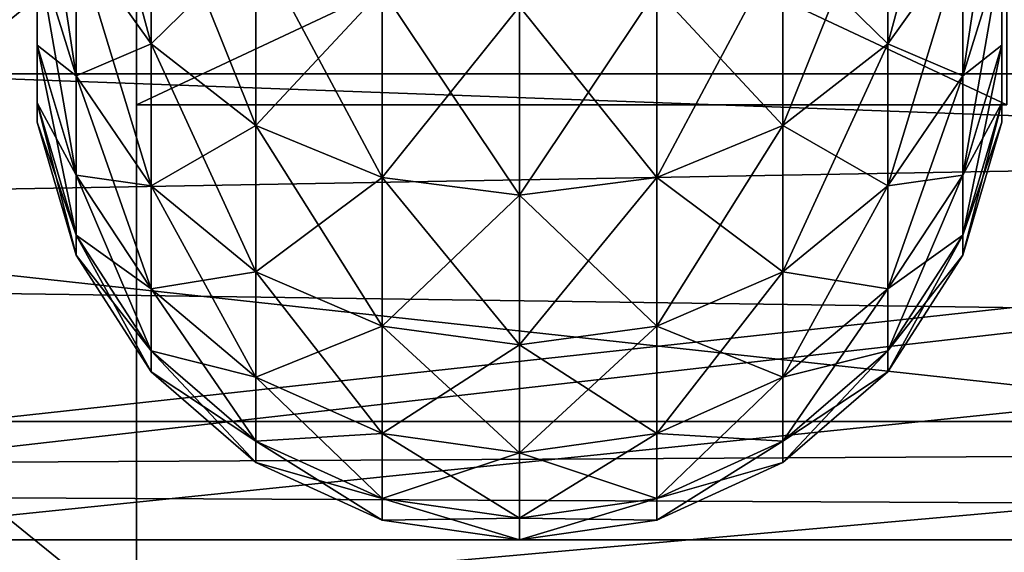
# Model space of a CAD drawing. Extents: x 0 to 200, y 18 to 95.
# Tile 160 of 256: x 84.66 to 87.49, y 37.19 to 38.72. Entities that reach past the tile are written whole.
import ezdxf

# ---------------------------------------------------------------- set-up
doc = ezdxf.new("R2010")
doc.units = 0

msp = doc.modelspace()

# ---------------------------------------------------------------- linework, layer by layer
for points in [[(113.275154, 38.566761, 277.913177), (37.428932, 40.155949, 279.984253), (39.5, 38.566761, 277.913177)], [(115.346222, 40.155949, 279.984253), (37.428932, 40.155949, 279.984253), (113.275154, 38.566761, 277.913177)], [(51.571064, 40.155949, 265.842102), (103.275146, 38.566761, 267.913177), (49.499989, 38.566761, 267.913177)], [(51.571064, 40.155949, 265.842102), (101.204079, 40.155949, 265.842102), (103.275146, 38.566761, 267.913177)], [(84.999992, 39.649292, 266.625), (84.999992, 38.477016, 271), (84.999992, 36.990273, 268.663544)], [(84.999992, 39.017784, 264.453369), (84.999992, 39.649292, 266.625), (84.999992, 36.990273, 268.663544)], [(84.999992, 39.649292, 275.375), (84.999992, 39.017784, 277.546631), (84.999992, 38.477016, 271)], [(87.499992, 39.649292, 275.375), (84.999992, 39.649292, 275.375), (84.999992, 38.477016, 271)], [(87.499992, 38.477016, 271), (87.499992, 39.649292, 275.375), (84.999992, 38.477016, 271)], [(84.999992, 39.649292, 266.625), (87.499992, 38.477016, 271), (84.999992, 38.477016, 271)], [(84.999992, 39.649292, 266.625), (87.499992, 39.649292, 266.625), (87.499992, 38.477016, 271)], [(84.826508, 39.452747, 266.115112), (85.041946, 39.168907, 265.936768), (85.041946, 38.652668, 266.870819)], [(84.826508, 38.954697, 267.016266), (84.826508, 39.452747, 266.115112), (85.041946, 38.652668, 266.870819)], [(87.373482, 38.954697, 274.983734), (87.373482, 39.452747, 275.884888), (87.158043, 38.652668, 275.129181)], [(87.373482, 39.452747, 275.884888), (87.158043, 39.168907, 276.063232), (87.158043, 38.652668, 275.129181)], [(84.714241, 39.299171, 267.182159), (84.826508, 38.954697, 267.016266), (84.826508, 38.560673, 267.967529)], [(84.714241, 38.921558, 268.093781), (84.714241, 39.299171, 267.182159), (84.826508, 38.560673, 267.967529)], [(84.714241, 39.29768, 268.225403), (84.714241, 38.921558, 268.093781), (84.714241, 38.648388, 269.041992)], [(84.714241, 39.03688, 269.130646), (84.714241, 39.29768, 268.225403), (84.714241, 38.648388, 269.041992)], [(87.485748, 38.921558, 273.906219), (87.485748, 39.299171, 274.817841), (87.373482, 38.560673, 274.032471)], [(87.485748, 39.299171, 274.817841), (87.373482, 38.954697, 274.983734), (87.373482, 38.560673, 274.032471)], [(87.485748, 39.03688, 272.869354), (87.485748, 39.29768, 273.774597), (87.485748, 38.648388, 272.958008)], [(87.485748, 39.29768, 273.774597), (87.485748, 38.921558, 273.906219), (87.485748, 38.648388, 272.958008)], [(66.999992, 39.196945, 259.53186), (99.683624, 39.210865, 259.553802), (66.999992, 35.485626, 263.375061)], [(99.683624, 39.210865, 259.553802), (100.000092, 38.878841, 259.761322), (66.999992, 35.485626, 263.375061)], [(122.799995, 37.156258, 280.72522), (66.999992, 39.196945, 282.468109), (66.999992, 35.485626, 278.624939)], [(122.799995, 39.196945, 282.468109), (66.999992, 39.196945, 282.468109), (122.799995, 37.156258, 280.72522)], [(85.041946, 39.168907, 276.063232), (84.826508, 38.954697, 274.983734), (85.041946, 38.652668, 275.129181)], [(85.041946, 39.168907, 265.936768), (85.343102, 38.947952, 265.797913), (85.343102, 38.417564, 266.757599)], [(85.041946, 38.652668, 266.870819), (85.041946, 39.168907, 265.936768), (85.343102, 38.417564, 266.757599)], [(85.343102, 38.947952, 276.202087), (85.041946, 39.168907, 276.063232), (85.041946, 38.652668, 275.129181)], [(87.158043, 38.652668, 275.129181), (87.158043, 39.168907, 276.063232), (86.856895, 38.417564, 275.242401)], [(87.158043, 39.168907, 276.063232), (86.856895, 38.947952, 276.202087), (86.856895, 38.417564, 275.242401)], [(86.856895, 38.947952, 265.797913), (87.158043, 39.168907, 265.936768), (87.158043, 38.652668, 266.870819)], [(87.158043, 39.168907, 265.936768), (87.373482, 38.954697, 267.016266), (87.158043, 38.652668, 266.870819)], [(84.714241, 39.03688, 269.130646), (84.714241, 38.648388, 269.041992), (84.714241, 38.483101, 270.014801)], [(84.714241, 38.879078, 270.059418), (84.714241, 39.03688, 269.130646), (84.714241, 38.483101, 270.014801)], [(84.714241, 39.03688, 272.869354), (84.714241, 38.879078, 271.940582), (84.714241, 38.648388, 272.958008)], [(84.714241, 38.921558, 273.906219), (84.714241, 39.03688, 272.869354), (84.714241, 38.648388, 272.958008)], [(87.485748, 38.879078, 271.940582), (87.485748, 39.03688, 272.869354), (87.485748, 38.483101, 271.985199)], [(87.485748, 39.03688, 272.869354), (87.485748, 38.648388, 272.958008), (87.485748, 38.483101, 271.985199)], [(87.485748, 38.921558, 268.093781), (87.485748, 39.03688, 269.130646), (87.485748, 38.648388, 269.041992)], [(87.485748, 39.03688, 269.130646), (87.485748, 38.879078, 270.059418), (87.485748, 38.648388, 269.041992)], [(82.499992, 39.017784, 264.453369), (84.999992, 36.990273, 268.663544), (82.499992, 36.990273, 268.663544)], [(82.499992, 39.017784, 264.453369), (84.999992, 39.017784, 264.453369), (84.999992, 36.990273, 268.663544)], [(84.999992, 39.017784, 277.546631), (82.499992, 39.017784, 277.546631), (82.499992, 36.990273, 273.336456)], [(84.999992, 36.990273, 273.336456), (84.999992, 39.017784, 277.546631), (82.499992, 36.990273, 273.336456)], [(84.999992, 38.477016, 271), (84.999992, 39.017784, 277.546631), (84.999992, 36.990273, 273.336456)], [(84.826508, 38.954697, 274.983734), (84.714241, 38.921558, 273.906219), (84.826508, 38.560673, 274.032471)], [(84.826508, 38.954697, 267.016266), (85.041946, 38.652668, 266.870819), (85.041946, 38.244263, 267.856812)], [(84.826508, 38.560673, 267.967529), (84.826508, 38.954697, 267.016266), (85.041946, 38.244263, 267.856812)], [(85.041946, 38.652668, 275.129181), (84.826508, 38.954697, 274.983734), (84.826508, 38.560673, 274.032471)], [(87.373482, 38.560673, 274.032471), (87.373482, 38.954697, 274.983734), (87.158043, 38.244263, 274.143188)], [(87.373482, 38.954697, 274.983734), (87.158043, 38.652668, 275.129181), (87.158043, 38.244263, 274.143188)], [(87.158043, 38.652668, 266.870819), (87.373482, 38.954697, 267.016266), (87.373482, 38.560673, 267.967529)], [(87.373482, 38.954697, 267.016266), (87.485748, 38.921558, 268.093781), (87.373482, 38.560673, 267.967529)], [(85.343102, 38.947952, 276.202087), (85.041946, 38.652668, 275.129181), (85.343102, 38.417564, 275.242401)], [(85.343102, 38.947952, 265.797913), (85.705574, 38.807789, 265.709839), (85.705574, 38.268421, 266.68576)], [(85.343102, 38.417564, 266.757599), (85.343102, 38.947952, 265.797913), (85.705574, 38.268421, 266.68576)], [(85.705574, 38.807789, 276.290131), (85.343102, 38.947952, 276.202087), (85.343102, 38.417564, 275.242401)], [(86.856895, 38.417564, 275.242401), (86.856895, 38.947952, 276.202087), (86.494415, 38.268421, 275.31424)], [(86.856895, 38.947952, 276.202087), (86.494415, 38.807789, 276.290131), (86.494415, 38.268421, 275.31424)], [(86.494415, 38.807789, 265.709839), (86.856895, 38.947952, 265.797913), (86.856895, 38.417564, 266.757599)], [(86.856895, 38.947952, 265.797913), (87.158043, 38.652668, 266.870819), (86.856895, 38.417564, 266.757599)], [(84.714241, 38.921558, 268.093781), (84.826508, 38.560673, 267.967529), (84.826508, 38.275635, 268.956909)], [(84.714241, 38.648388, 269.041992), (84.714241, 38.921558, 268.093781), (84.826508, 38.275635, 268.956909)], [(84.714241, 38.921558, 273.906219), (84.714241, 38.648388, 272.958008), (84.826508, 38.560673, 274.032471)], [(87.485748, 38.648388, 272.958008), (87.485748, 38.921558, 273.906219), (87.373482, 38.275635, 273.043091)], [(87.485748, 38.921558, 273.906219), (87.373482, 38.560673, 274.032471), (87.373482, 38.275635, 273.043091)], [(87.485748, 38.921558, 268.093781), (87.485748, 38.648388, 269.041992), (87.373482, 38.560673, 267.967529)], [(100.000092, 38.878841, 259.761322), (100.607681, 38.474895, 260.105988), (66.999992, 35.485626, 263.375061)], [(84.714241, 38.879078, 270.059418), (84.714241, 38.483101, 270.014801), (84.714241, 38.427773, 271)], [(84.714241, 38.826256, 271), (84.714241, 38.879078, 270.059418), (84.714241, 38.427773, 271)], [(84.714241, 38.879078, 271.940582), (84.714241, 38.826256, 271), (84.714241, 38.483101, 271.985199)], [(84.714241, 38.648388, 272.958008), (84.714241, 38.879078, 271.940582), (84.714241, 38.483101, 271.985199)], [(87.485748, 38.826256, 271), (87.485748, 38.879078, 271.940582), (87.485748, 38.427773, 271)], [(87.485748, 38.879078, 271.940582), (87.485748, 38.483101, 271.985199), (87.485748, 38.427773, 271)], [(87.485748, 38.648388, 269.041992), (87.485748, 38.879078, 270.059418), (87.485748, 38.483101, 270.014801)], [(87.485748, 38.879078, 270.059418), (87.485748, 38.826256, 271), (87.485748, 38.483101, 270.014801)], [(95.999992, 36.74654, 268.60791), (76.999992, 38.822327, 264.297485), (76.999992, 36.74654, 268.60791)], [(95.999992, 38.822327, 264.297485), (76.999992, 38.822327, 264.297485), (95.999992, 36.74654, 268.60791)], [(95.999992, 38.822327, 277.702515), (95.999992, 36.74654, 273.39212), (76.999992, 36.74654, 273.39212)], [(76.999992, 38.822327, 277.702515), (95.999992, 38.822327, 277.702515), (76.999992, 36.74654, 273.39212)], [(84.714241, 38.483101, 271.985199), (84.714241, 38.826256, 271), (84.714241, 38.427773, 271)], [(87.485748, 38.483101, 270.014801), (87.485748, 38.826256, 271), (87.485748, 38.427773, 271)], [(85.705574, 38.807789, 276.290131), (85.343102, 38.417564, 275.242401), (85.705574, 38.268421, 275.31424)], [(85.705574, 38.807789, 265.709839), (86.099998, 38.759773, 265.679688), (86.099998, 38.217327, 266.661163)], [(85.705574, 38.268421, 266.68576), (85.705574, 38.807789, 265.709839), (86.099998, 38.217327, 266.661163)], [(86.099998, 38.759773, 276.320312), (85.705574, 38.807789, 276.290131), (85.705574, 38.268421, 275.31424)], [(86.494415, 38.268421, 275.31424), (86.494415, 38.807789, 276.290131), (86.099998, 38.217327, 275.338837)], [(86.494415, 38.807789, 276.290131), (86.099998, 38.759773, 276.320312), (86.099998, 38.217327, 275.338837)], [(86.099998, 38.759773, 265.679688), (86.494415, 38.807789, 265.709839), (86.494415, 38.268421, 266.68576)], [(86.494415, 38.807789, 265.709839), (86.856895, 38.417564, 266.757599), (86.494415, 38.268421, 266.68576)], [(86.099998, 38.759773, 276.320312), (85.705574, 38.268421, 275.31424), (86.099998, 38.217327, 275.338837)], [(86.099998, 38.759773, 265.679688), (86.494415, 38.268421, 266.68576), (86.099998, 38.217327, 266.661163)], [(84.714241, 38.648388, 269.041992), (84.826508, 38.275635, 268.956909), (84.826508, 38.103168, 269.971985)], [(84.714241, 38.483101, 270.014801), (84.714241, 38.648388, 269.041992), (84.826508, 38.103168, 269.971985)], [(84.714241, 38.648388, 272.958008), (84.714241, 38.483101, 271.985199), (84.826508, 38.275635, 273.043091)], [(84.826508, 38.560673, 274.032471), (84.714241, 38.648388, 272.958008), (84.826508, 38.275635, 273.043091)], [(85.041946, 38.652668, 275.129181), (84.826508, 38.560673, 274.032471), (85.041946, 38.244263, 274.143188)], [(85.041946, 38.652668, 266.870819), (85.343102, 38.417564, 266.757599), (85.343102, 37.997955, 267.770599)], [(85.041946, 38.244263, 267.856812), (85.041946, 38.652668, 266.870819), (85.343102, 37.997955, 267.770599)], [(85.343102, 38.417564, 275.242401), (85.041946, 38.652668, 275.129181), (85.041946, 38.244263, 274.143188)], [(87.158043, 38.244263, 274.143188), (87.158043, 38.652668, 275.129181), (86.856895, 37.997955, 274.229401)], [(87.158043, 38.652668, 275.129181), (86.856895, 38.417564, 275.242401), (86.856895, 37.997955, 274.229401)], [(86.856895, 38.417564, 266.757599), (87.158043, 38.652668, 266.870819), (87.158043, 38.244263, 267.856812)], [(87.158043, 38.652668, 266.870819), (87.373482, 38.560673, 267.967529), (87.158043, 38.244263, 267.856812)], [(87.485748, 38.483101, 271.985199), (87.485748, 38.648388, 272.958008), (87.373482, 38.103168, 272.028015)], [(87.485748, 38.648388, 272.958008), (87.373482, 38.275635, 273.043091), (87.373482, 38.103168, 272.028015)], [(87.373482, 38.560673, 267.967529), (87.485748, 38.648388, 269.041992), (87.373482, 38.275635, 268.956909)], [(87.485748, 38.648388, 269.041992), (87.485748, 38.483101, 270.014801), (87.373482, 38.275635, 268.956909)], [(110.863342, 37.567757, 275.501373), (39.5, 38.566761, 277.913177), (41.911797, 37.567757, 275.501373)], [(113.275154, 38.566761, 277.913177), (39.5, 38.566761, 277.913177), (110.863342, 37.567757, 275.501373)], [(103.275146, 38.566761, 267.913177), (105.686966, 37.567757, 270.324982), (47.088192, 37.567757, 270.324982)], [(49.499989, 38.566761, 267.913177), (103.275146, 38.566761, 267.913177), (47.088192, 37.567757, 270.324982)], [(84.826508, 38.560673, 267.967529), (85.041946, 38.244263, 267.856812), (85.041946, 37.948818, 268.882324)], [(84.826508, 38.275635, 268.956909), (84.826508, 38.560673, 267.967529), (85.041946, 37.948818, 268.882324)], [(84.826508, 38.560673, 274.032471), (84.826508, 38.275635, 273.043091), (85.041946, 38.244263, 274.143188)], [(87.373482, 38.275635, 273.043091), (87.373482, 38.560673, 274.032471), (87.158043, 37.948818, 273.117676)], [(87.373482, 38.560673, 274.032471), (87.158043, 38.244263, 274.143188), (87.158043, 37.948818, 273.117676)], [(87.373482, 38.560673, 267.967529), (87.373482, 38.275635, 268.956909), (87.158043, 38.244263, 267.856812)], [(100.607681, 38.474895, 260.105988), (102.160469, 37.442551, 260.986816), (66.999992, 35.485626, 263.375061)], [(84.714241, 38.483101, 270.014801), (84.826508, 38.103168, 269.971985), (84.826508, 38.045433, 271)], [(84.714241, 38.427773, 271), (84.714241, 38.483101, 270.014801), (84.826508, 38.045433, 271)], [(84.714241, 38.483101, 271.985199), (84.714241, 38.427773, 271), (84.826508, 38.103168, 272.028015)], [(84.826508, 38.275635, 273.043091), (84.714241, 38.483101, 271.985199), (84.826508, 38.103168, 272.028015)], [(84.999992, 38.477016, 271), (84.999992, 36.990273, 273.336456), (84.999992, 36.990273, 268.663544)], [(87.485748, 38.427773, 271), (87.485748, 38.483101, 271.985199), (87.373482, 38.045433, 271)], [(87.485748, 38.483101, 271.985199), (87.373482, 38.103168, 272.028015), (87.373482, 38.045433, 271)], [(87.373482, 38.275635, 268.956909), (87.485748, 38.483101, 270.014801), (87.373482, 38.103168, 269.971985)], [(87.485748, 38.483101, 270.014801), (87.485748, 38.427773, 271), (87.373482, 38.103168, 269.971985)], [(84.826508, 38.103168, 272.028015), (84.714241, 38.427773, 271), (84.826508, 38.045433, 271)], [(85.343102, 38.417564, 275.242401), (85.041946, 38.244263, 274.143188), (85.343102, 37.997955, 274.229401)], [(85.343102, 38.417564, 266.757599), (85.705574, 38.268421, 266.68576), (85.705574, 37.841709, 267.715942)], [(85.343102, 37.997955, 267.770599), (85.343102, 38.417564, 266.757599), (85.705574, 37.841709, 267.715942)], [(85.705574, 38.268421, 275.31424), (85.343102, 38.417564, 275.242401), (85.343102, 37.997955, 274.229401)], [(86.856895, 37.997955, 274.229401), (86.856895, 38.417564, 275.242401), (86.494415, 37.841709, 274.284058)], [(86.856895, 38.417564, 275.242401), (86.494415, 38.268421, 275.31424), (86.494415, 37.841709, 274.284058)], [(86.494415, 38.268421, 266.68576), (86.856895, 38.417564, 266.757599), (86.856895, 37.997955, 267.770599)], [(86.856895, 38.417564, 266.757599), (87.158043, 38.244263, 267.856812), (86.856895, 37.997955, 267.770599)], [(87.373482, 38.103168, 269.971985), (87.485748, 38.427773, 271), (87.373482, 38.045433, 271)], [(84.826508, 38.275635, 268.956909), (85.041946, 37.948818, 268.882324), (85.041946, 37.77005, 269.934448)], [(84.826508, 38.103168, 269.971985), (84.826508, 38.275635, 268.956909), (85.041946, 37.77005, 269.934448)], [(84.826508, 38.275635, 273.043091), (84.826508, 38.103168, 272.028015), (85.041946, 37.948818, 273.117676)], [(85.041946, 38.244263, 274.143188), (84.826508, 38.275635, 273.043091), (85.041946, 37.948818, 273.117676)], [(87.373482, 38.103168, 272.028015), (87.373482, 38.275635, 273.043091), (87.158043, 37.77005, 272.065552)], [(87.373482, 38.275635, 273.043091), (87.158043, 37.948818, 273.117676), (87.158043, 37.77005, 272.065552)], [(87.158043, 38.244263, 267.856812), (87.373482, 38.275635, 268.956909), (87.158043, 37.948818, 268.882324)], [(87.373482, 38.275635, 268.956909), (87.373482, 38.103168, 269.971985), (87.158043, 37.948818, 268.882324)], [(85.041946, 38.244263, 267.856812), (85.343102, 37.997955, 267.770599), (85.343102, 37.694408, 268.824249)], [(85.041946, 37.948818, 268.882324), (85.041946, 38.244263, 267.856812), (85.343102, 37.694408, 268.824249)], [(85.343102, 37.997955, 274.229401), (85.041946, 38.244263, 274.143188), (85.041946, 37.948818, 273.117676)], [(85.705574, 38.268421, 275.31424), (85.343102, 37.997955, 274.229401), (85.705574, 37.841709, 274.284058)], [(85.705574, 38.268421, 266.68576), (86.099998, 38.217327, 266.661163), (86.099998, 37.788181, 267.697205)], [(85.705574, 37.841709, 267.715942), (85.705574, 38.268421, 266.68576), (86.099998, 37.788181, 267.697205)], [(86.099998, 38.217327, 275.338837), (85.705574, 38.268421, 275.31424), (85.705574, 37.841709, 274.284058)], [(86.494415, 37.841709, 274.284058), (86.494415, 38.268421, 275.31424), (86.099998, 37.788181, 274.302795)], [(86.494415, 38.268421, 275.31424), (86.099998, 38.217327, 275.338837), (86.099998, 37.788181, 274.302795)], [(86.099998, 38.217327, 266.661163), (86.494415, 38.268421, 266.68576), (86.494415, 37.841709, 267.715942)], [(86.494415, 38.268421, 266.68576), (86.856895, 37.997955, 267.770599), (86.494415, 37.841709, 267.715942)], [(87.158043, 37.948818, 273.117676), (87.158043, 38.244263, 274.143188), (86.856895, 37.694408, 273.175751)], [(87.158043, 38.244263, 274.143188), (86.856895, 37.997955, 274.229401), (86.856895, 37.694408, 273.175751)], [(86.856895, 37.997955, 267.770599), (87.158043, 38.244263, 267.856812), (87.158043, 37.948818, 268.882324)], [(86.099998, 38.217327, 275.338837), (85.705574, 37.841709, 274.284058), (86.099998, 37.788181, 274.302795)], [(86.099998, 38.217327, 266.661163), (86.494415, 37.841709, 267.715942), (86.099998, 37.788181, 267.697205)], [(84.826508, 38.103168, 269.971985), (85.041946, 37.77005, 269.934448), (85.041946, 37.710209, 271)], [(84.826508, 38.045433, 271), (84.826508, 38.103168, 269.971985), (85.041946, 37.710209, 271)], [(84.826508, 38.103168, 272.028015), (84.826508, 38.045433, 271), (85.041946, 37.77005, 272.065552)], [(85.041946, 37.948818, 273.117676), (84.826508, 38.103168, 272.028015), (85.041946, 37.77005, 272.065552)], [(87.373482, 38.045433, 271), (87.373482, 38.103168, 272.028015), (87.158043, 37.710209, 271)], [(87.373482, 38.103168, 272.028015), (87.158043, 37.77005, 272.065552), (87.158043, 37.710209, 271)], [(87.158043, 37.948818, 268.882324), (87.373482, 38.103168, 269.971985), (87.158043, 37.77005, 269.934448)], [(87.373482, 38.103168, 269.971985), (87.373482, 38.045433, 271), (87.158043, 37.77005, 269.934448)], [(85.041946, 37.77005, 272.065552), (84.826508, 38.045433, 271), (85.041946, 37.710209, 271)], [(87.158043, 37.77005, 269.934448), (87.373482, 38.045433, 271), (87.158043, 37.710209, 271)], [(85.343102, 37.997955, 274.229401), (85.041946, 37.948818, 273.117676), (85.343102, 37.694408, 273.175751)], [(85.343102, 37.997955, 267.770599), (85.705574, 37.841709, 267.715942), (85.705574, 37.533024, 268.787415)], [(85.343102, 37.694408, 268.824249), (85.343102, 37.997955, 267.770599), (85.705574, 37.533024, 268.787415)], [(85.705574, 37.841709, 274.284058), (85.343102, 37.997955, 274.229401), (85.343102, 37.694408, 273.175751)], [(86.856895, 37.694408, 273.175751), (86.856895, 37.997955, 274.229401), (86.494415, 37.533024, 273.212585)], [(86.856895, 37.997955, 274.229401), (86.494415, 37.841709, 274.284058), (86.494415, 37.533024, 273.212585)], [(86.494415, 37.841709, 267.715942), (86.856895, 37.997955, 267.770599), (86.856895, 37.694408, 268.824249)], [(86.856895, 37.997955, 267.770599), (87.158043, 37.948818, 268.882324), (86.856895, 37.694408, 268.824249)], [(85.041946, 37.948818, 268.882324), (85.343102, 37.694408, 268.824249), (85.343102, 37.510742, 269.905243)], [(85.041946, 37.77005, 269.934448), (85.041946, 37.948818, 268.882324), (85.343102, 37.510742, 269.905243)], [(85.041946, 37.948818, 273.117676), (85.041946, 37.77005, 272.065552), (85.343102, 37.694408, 273.175751)], [(87.158043, 37.77005, 272.065552), (87.158043, 37.948818, 273.117676), (86.856895, 37.510742, 272.094757)], [(87.158043, 37.948818, 273.117676), (86.856895, 37.694408, 273.175751), (86.856895, 37.510742, 272.094757)], [(87.158043, 37.948818, 268.882324), (87.158043, 37.77005, 269.934448), (86.856895, 37.694408, 268.824249)], [(85.705574, 37.841709, 274.284058), (85.343102, 37.694408, 273.175751), (85.705574, 37.533024, 273.212585)], [(85.705574, 37.841709, 267.715942), (86.099998, 37.788181, 267.697205), (86.099998, 37.477737, 268.77478)], [(85.705574, 37.533024, 268.787415), (85.705574, 37.841709, 267.715942), (86.099998, 37.477737, 268.77478)], [(86.099998, 37.788181, 274.302795), (85.705574, 37.841709, 274.284058), (85.705574, 37.533024, 273.212585)], [(86.494415, 37.533024, 273.212585), (86.494415, 37.841709, 274.284058), (86.099998, 37.477737, 273.22522)], [(86.494415, 37.841709, 274.284058), (86.099998, 37.788181, 274.302795), (86.099998, 37.477737, 273.22522)], [(86.099998, 37.788181, 267.697205), (86.494415, 37.841709, 267.715942), (86.494415, 37.533024, 268.787415)], [(86.494415, 37.841709, 267.715942), (86.856895, 37.694408, 268.824249), (86.494415, 37.533024, 268.787415)], [(85.041946, 37.77005, 269.934448), (85.343102, 37.510742, 269.905243), (85.343102, 37.449261, 271)], [(85.041946, 37.710209, 271), (85.041946, 37.77005, 269.934448), (85.343102, 37.449261, 271)], [(85.041946, 37.77005, 272.065552), (85.041946, 37.710209, 271), (85.343102, 37.510742, 272.094757)], [(85.343102, 37.694408, 273.175751), (85.041946, 37.77005, 272.065552), (85.343102, 37.510742, 272.094757)], [(86.099998, 37.788181, 274.302795), (85.705574, 37.533024, 273.212585), (86.099998, 37.477737, 273.22522)], [(86.099998, 37.788181, 267.697205), (86.494415, 37.533024, 268.787415), (86.099998, 37.477737, 268.77478)], [(87.158043, 37.710209, 271), (87.158043, 37.77005, 272.065552), (86.856895, 37.449261, 271)], [(87.158043, 37.77005, 272.065552), (86.856895, 37.510742, 272.094757), (86.856895, 37.449261, 271)], [(86.856895, 37.694408, 268.824249), (87.158043, 37.77005, 269.934448), (86.856895, 37.510742, 269.905243)], [(87.158043, 37.77005, 269.934448), (87.158043, 37.710209, 271), (86.856895, 37.510742, 269.905243)], [(85.343102, 37.510742, 272.094757), (85.041946, 37.710209, 271), (85.343102, 37.449261, 271)], [(86.856895, 37.510742, 269.905243), (87.158043, 37.710209, 271), (86.856895, 37.449261, 271)], [(85.343102, 37.694408, 268.824249), (85.705574, 37.533024, 268.787415), (85.705574, 37.346245, 269.886688)], [(85.343102, 37.510742, 269.905243), (85.343102, 37.694408, 268.824249), (85.705574, 37.346245, 269.886688)], [(85.705574, 37.533024, 273.212585), (85.343102, 37.694408, 273.175751), (85.343102, 37.510742, 272.094757)], [(86.856895, 37.510742, 272.094757), (86.856895, 37.694408, 273.175751), (86.494415, 37.346245, 272.113281)], [(86.856895, 37.694408, 273.175751), (86.494415, 37.533024, 273.212585), (86.494415, 37.346245, 272.113281)], [(86.494415, 37.533024, 268.787415), (86.856895, 37.694408, 268.824249), (86.856895, 37.510742, 269.905243)], [(108.275154, 37.227016, 272.913177), (41.911797, 37.567757, 275.501373), (44.499992, 37.227016, 272.913177)], [(110.863342, 37.567757, 275.501373), (41.911797, 37.567757, 275.501373), (108.275154, 37.227016, 272.913177)], [(105.686966, 37.567757, 270.324982), (108.275154, 37.227016, 272.913177), (44.499992, 37.227016, 272.913177)], [(47.088192, 37.567757, 270.324982), (105.686966, 37.567757, 270.324982), (44.499992, 37.227016, 272.913177)], [(85.705574, 37.533024, 273.212585), (85.343102, 37.510742, 272.094757), (85.705574, 37.346245, 272.113281)], [(85.343102, 37.510742, 269.905243), (85.705574, 37.346245, 269.886688), (85.705574, 37.283726, 271)], [(85.343102, 37.449261, 271), (85.343102, 37.510742, 269.905243), (85.705574, 37.283726, 271)], [(85.343102, 37.510742, 272.094757), (85.343102, 37.449261, 271), (85.705574, 37.346245, 272.113281)], [(85.705574, 37.533024, 268.787415), (86.099998, 37.477737, 268.77478), (86.099998, 37.289894, 269.880341)], [(85.705574, 37.346245, 269.886688), (85.705574, 37.533024, 268.787415), (86.099998, 37.289894, 269.880341)], [(86.099998, 37.477737, 273.22522), (85.705574, 37.533024, 273.212585), (85.705574, 37.346245, 272.113281)], [(86.494415, 37.346245, 272.113281), (86.494415, 37.533024, 273.212585), (86.099998, 37.289894, 272.119629)], [(86.494415, 37.533024, 273.212585), (86.099998, 37.477737, 273.22522), (86.099998, 37.289894, 272.119629)], [(86.099998, 37.477737, 268.77478), (86.494415, 37.533024, 268.787415), (86.494415, 37.346245, 269.886688)], [(86.494415, 37.533024, 268.787415), (86.856895, 37.510742, 269.905243), (86.494415, 37.346245, 269.886688)], [(86.856895, 37.449261, 271), (86.856895, 37.510742, 272.094757), (86.494415, 37.283726, 271)], [(86.856895, 37.510742, 272.094757), (86.494415, 37.346245, 272.113281), (86.494415, 37.283726, 271)], [(86.856895, 37.510742, 269.905243), (86.856895, 37.449261, 271), (86.494415, 37.346245, 269.886688)], [(86.099998, 37.477737, 273.22522), (85.705574, 37.346245, 272.113281), (86.099998, 37.289894, 272.119629)], [(86.099998, 37.477737, 268.77478), (86.494415, 37.346245, 269.886688), (86.099998, 37.289894, 269.880341)], [(102.160469, 37.442551, 260.986816), (103.654854, 36.836693, 261.635895), (66.999992, 35.485626, 263.375061)], [(85.705574, 37.346245, 272.113281), (85.343102, 37.449261, 271), (85.705574, 37.283726, 271)], [(86.494415, 37.346245, 269.886688), (86.856895, 37.449261, 271), (86.494415, 37.283726, 271)], [(85.705574, 37.346245, 269.886688), (86.099998, 37.289894, 269.880341), (86.099998, 37.227016, 271)], [(85.705574, 37.283726, 271), (85.705574, 37.346245, 269.886688), (86.099998, 37.227016, 271)], [(86.099998, 37.289894, 272.119629), (85.705574, 37.346245, 272.113281), (85.705574, 37.283726, 271)], [(86.494415, 37.283726, 271), (86.494415, 37.346245, 272.113281), (86.099998, 37.227016, 271)], [(86.494415, 37.346245, 272.113281), (86.099998, 37.289894, 272.119629), (86.099998, 37.227016, 271)], [(86.099998, 37.289894, 269.880341), (86.494415, 37.346245, 269.886688), (86.494415, 37.283726, 271)], [(86.099998, 37.289894, 272.119629), (85.705574, 37.283726, 271), (86.099998, 37.227016, 271)], [(86.099998, 37.289894, 269.880341), (86.494415, 37.283726, 271), (86.099998, 37.227016, 271)]]:
    msp.add_3dface(points)

doc.saveas('drawing.dxf')
